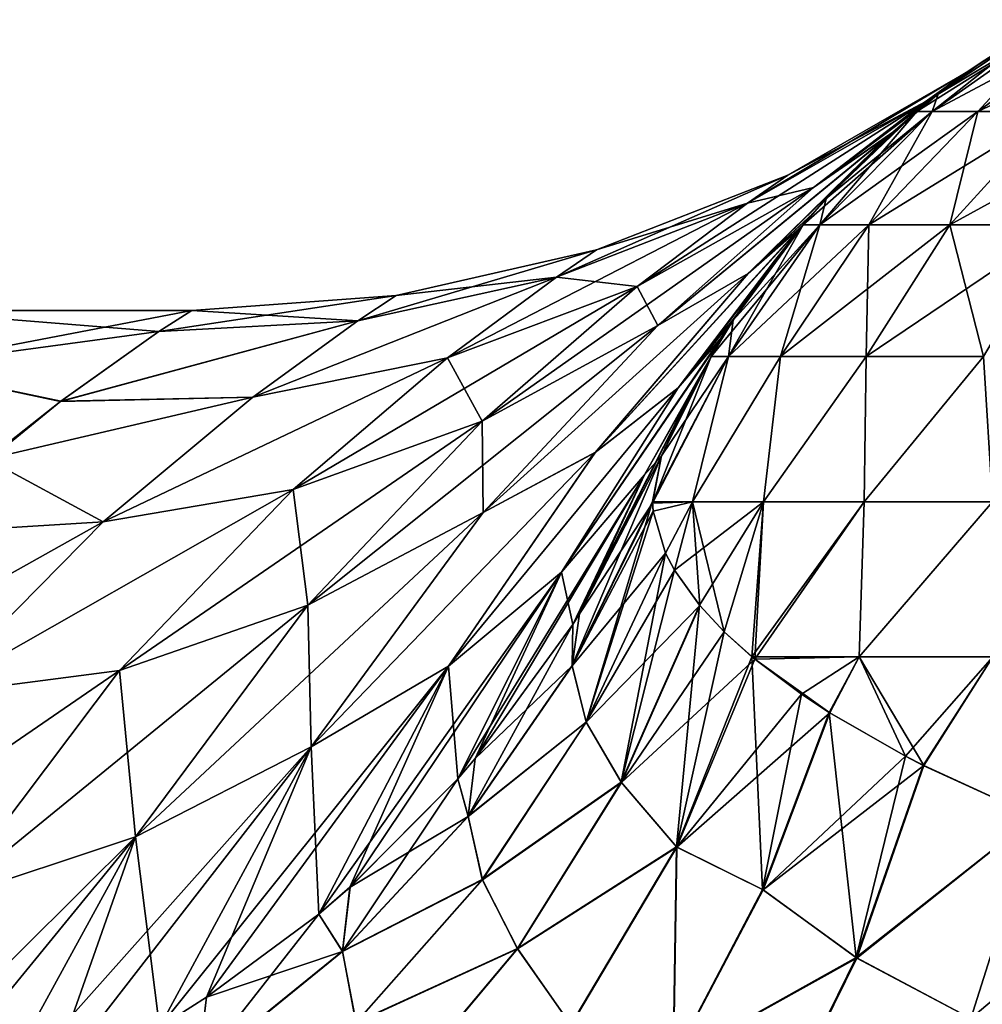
# Model space of a CAD drawing. Header units: metres. Extents: x -37.4 to 37.6, y -35 to 35.
# Tile 202 of 256: x -36.2 to -35.2, y 16.5 to 17.6. Entities that reach past the tile are written whole.
import ezdxf

# ---------------------------------------------------------------- set-up
doc = ezdxf.new("R2010")
doc.units = ezdxf.units.M
doc.layers.add('solid_506616_SW0001', color=7, linetype='CONTINUOUS')

msp = doc.modelspace()

# ---------------------------------------------------------------- linework, layer by layer
at = {"layer": 'solid_506616_SW0001'}
for points in [[(-35.108982, 17.616461, -142.763367), (-35.250538, 17.516493, -142.783722), (-35.267254, 17.516493, -142.550003)], [(-35.243828, 17.535526, -142.550003), (-35.108982, 17.616461, -142.763367), (-35.267254, 17.516493, -142.550003)], [(-35.063515, 17.616461, -142.972382), (-35.200729, 17.516493, -143.01268), (-35.250538, 17.516493, -142.783722)], [(-35.108982, 17.616461, -142.763367), (-35.063515, 17.616461, -142.972382), (-35.250538, 17.516493, -142.783722)], [(-35.250538, 17.516493, -129.816284), (-35.124245, 17.616461, -130.050003), (-35.243828, 17.535526, -130.050003)], [(-35.108982, 17.616461, -129.836639), (-35.124245, 17.616461, -130.050003), (-35.250538, 17.516493, -129.816284)], [(-35.108982, 17.616461, -129.836639), (-35.250538, 17.516493, -129.816284), (-35.200729, 17.516493, -129.587326)], [(-35.243828, 17.535526, -142.550003), (-35.124245, 17.616461, -142.550003), (-35.108982, 17.616461, -142.763367)], [(-35.124245, 17.616461, -130.050003), (-35.124245, 17.616461, -142.550003), (-35.243828, 17.535526, -142.550003)], [(-35.197372, 17.569994, -136.294601), (-35.124245, 17.616461, -130.050003), (-35.243828, 17.535526, -142.550003)], [(-35.209473, 17.561413, -135.392227), (-35.243828, 17.535526, -130.050003), (-35.124245, 17.616461, -130.050003)], [(-35.197372, 17.569994, -136.294601), (-35.209473, 17.561413, -135.392227), (-35.124245, 17.616461, -130.050003)], [(-34.988762, 17.616461, -143.172806), (-35.118847, 17.516493, -143.232224), (-35.200729, 17.516493, -143.01268)], [(-35.063515, 17.616461, -142.972382), (-34.988762, 17.616461, -143.172806), (-35.200729, 17.516493, -143.01268)], [(-35.063515, 17.616461, -129.627609), (-35.200729, 17.516493, -129.587326), (-35.118847, 17.516493, -129.367783)], [(-35.063515, 17.616461, -129.627609), (-35.108982, 17.616461, -129.836639), (-35.200729, 17.516493, -129.587326)], [(-35.258163, 17.527126, -135.241806), (-35.209473, 17.561413, -135.392227), (-35.197372, 17.569994, -136.294601)], [(-35.258163, 17.527126, -135.241806), (-35.197372, 17.569994, -136.294601), (-35.213486, 17.55892, -136.299988)], [(-35.209194, 17.561615, -137.197098), (-35.197372, 17.569994, -136.294601), (-35.243828, 17.535526, -142.550003)], [(-35.213486, 17.55892, -136.299988), (-35.197372, 17.569994, -136.294601), (-35.209194, 17.561615, -137.197098)], [(-35.213486, 17.55892, -136.299988), (-35.407227, 17.447527, -136.299988), (-35.451328, 17.416759, -135.263062)], [(-35.258163, 17.527126, -135.241806), (-35.213486, 17.55892, -136.299988), (-35.451328, 17.416759, -135.263062)], [(-35.213486, 17.55892, -136.299988), (-35.258167, 17.527126, -137.358185), (-35.407227, 17.447527, -136.299988)], [(-35.258167, 17.527126, -137.358185), (-35.209194, 17.561615, -137.197098), (-35.245403, 17.534283, -138.130142)], [(-35.213486, 17.55892, -136.299988), (-35.209194, 17.561615, -137.197098), (-35.258167, 17.527126, -137.358185)], [(-35.258163, 17.527126, -135.241806), (-35.245914, 17.533878, -134.459564), (-35.209473, 17.561413, -135.392227)], [(-35.209473, 17.561413, -135.392227), (-35.245914, 17.533878, -134.459564), (-35.243828, 17.535526, -130.050003)], [(-35.245403, 17.534283, -138.130142), (-35.209194, 17.561615, -137.197098), (-35.243828, 17.535526, -142.550003)], [(-35.379322, 17.434008, -134.206161), (-35.293228, 17.493956, -133.632187), (-35.245914, 17.533878, -134.459564)], [(-35.379322, 17.434008, -134.206161), (-35.245914, 17.533878, -134.459564), (-35.258163, 17.527126, -135.241806)], [(-35.379318, 17.434008, -138.393829), (-35.245403, 17.534283, -138.130142), (-35.293304, 17.493889, -138.969116)], [(-35.258167, 17.527126, -137.358185), (-35.245403, 17.534283, -138.130142), (-35.379318, 17.434008, -138.393829)], [(-35.293304, 17.493889, -138.969116), (-35.245403, 17.534283, -138.130142), (-35.267254, 17.516493, -142.550003)], [(-35.245914, 17.533878, -134.459564), (-35.293228, 17.493956, -133.632187), (-35.267254, 17.516493, -130.050003)], [(-35.245403, 17.534283, -138.130142), (-35.243828, 17.535526, -142.550003), (-35.267254, 17.516493, -142.550003)], [(-35.245914, 17.533878, -134.459564), (-35.267254, 17.516493, -130.050003), (-35.243828, 17.535526, -130.050003)], [(-35.250538, 17.516493, -129.816284), (-35.243828, 17.535526, -130.050003), (-35.267254, 17.516493, -130.050003)], [(-35.258163, 17.527126, -135.241806), (-35.451328, 17.416759, -135.263062), (-35.571274, 17.32629, -134.244843)], [(-35.379322, 17.434008, -134.206161), (-35.258163, 17.527126, -135.241806), (-35.571274, 17.32629, -134.244843)], [(-35.258167, 17.527126, -137.358185), (-35.451328, 17.416759, -137.336929), (-35.407227, 17.447527, -136.299988)], [(-35.258167, 17.527126, -137.358185), (-35.379318, 17.434008, -138.393829), (-35.451328, 17.416759, -137.336929)], [(-35.250538, 17.516493, -142.783722), (-35.372734, 17.393188, -142.801285), (-35.390709, 17.393188, -142.550003)], [(-35.365669, 17.421871, -142.550003), (-35.250538, 17.516493, -142.783722), (-35.390709, 17.393188, -142.550003)], [(-35.200729, 17.516493, -143.01268), (-35.319183, 17.393188, -143.047455), (-35.372734, 17.393188, -142.801285)], [(-35.250538, 17.516493, -142.783722), (-35.200729, 17.516493, -143.01268), (-35.372734, 17.393188, -142.801285)], [(-35.372734, 17.393188, -129.798706), (-35.267254, 17.516493, -130.050003), (-35.365669, 17.421871, -130.050003)], [(-35.250538, 17.516493, -129.816284), (-35.267254, 17.516493, -130.050003), (-35.372734, 17.393188, -129.798706)], [(-35.250538, 17.516493, -129.816284), (-35.372734, 17.393188, -129.798706), (-35.319183, 17.393188, -129.552536)], [(-35.365669, 17.421871, -142.550003), (-35.267254, 17.516493, -142.550003), (-35.250538, 17.516493, -142.783722)], [(-35.293304, 17.493889, -138.969116), (-35.267254, 17.516493, -142.550003), (-35.365669, 17.421871, -142.550003)], [(-35.341236, 17.447857, -132.924744), (-35.365669, 17.421871, -130.050003), (-35.267254, 17.516493, -130.050003)], [(-35.304958, 17.483252, -133.451691), (-35.341236, 17.447857, -132.924744), (-35.267254, 17.516493, -130.050003)], [(-35.118847, 17.516493, -143.232224), (-35.231144, 17.393188, -143.283508), (-35.319183, 17.393188, -143.047455)], [(-35.200729, 17.516493, -143.01268), (-35.118847, 17.516493, -143.232224), (-35.319183, 17.393188, -143.047455)], [(-35.200729, 17.516493, -129.587326), (-35.319183, 17.393188, -129.552536), (-35.231144, 17.393188, -129.316498)], [(-35.200729, 17.516493, -129.587326), (-35.250538, 17.516493, -129.816284), (-35.319183, 17.393188, -129.552536)], [(-35.293228, 17.493956, -133.632187), (-35.304958, 17.483252, -133.451691), (-35.267254, 17.516493, -130.050003)], [(-35.00655, 17.516493, -143.437866), (-35.110409, 17.393188, -143.504608), (-35.231144, 17.393188, -143.283508)], [(-35.118847, 17.516493, -143.232224), (-35.00655, 17.516493, -143.437866), (-35.231144, 17.393188, -143.283508)], [(-35.118847, 17.516493, -129.367783), (-35.231144, 17.393188, -129.316498), (-35.110409, 17.393188, -129.095383)], [(-35.118847, 17.516493, -129.367783), (-35.200729, 17.516493, -129.587326), (-35.231144, 17.393188, -129.316498)], [(-35.548779, 17.283991, -133.201691), (-35.293228, 17.493956, -133.632187), (-35.379322, 17.434008, -134.206161)], [(-35.450352, 17.340443, -132.756683), (-35.293228, 17.493956, -133.632187), (-35.548779, 17.283991, -133.201691)], [(-35.379318, 17.434008, -138.393829), (-35.293304, 17.493889, -138.969116), (-35.548775, 17.283993, -139.398315)], [(-35.450497, 17.34029, -139.84407), (-35.548775, 17.283993, -139.398315), (-35.293304, 17.493889, -138.969116)], [(-35.450497, 17.34029, -139.84407), (-35.293304, 17.493889, -138.969116), (-35.304291, 17.483871, -139.138351)], [(-35.450352, 17.340443, -132.756683), (-35.304958, 17.483252, -133.451691), (-35.293228, 17.493956, -133.632187)], [(-35.304291, 17.483871, -139.138351), (-35.293304, 17.493889, -138.969116), (-35.365669, 17.421871, -142.550003)], [(-35.450497, 17.34029, -139.84407), (-35.304291, 17.483871, -139.138351), (-35.340546, 17.448565, -139.665726)], [(-35.450352, 17.340443, -132.756683), (-35.341236, 17.447857, -132.924744), (-35.304958, 17.483252, -133.451691)], [(-35.340546, 17.448565, -139.665726), (-35.304291, 17.483871, -139.138351), (-35.365669, 17.421871, -142.550003)], [(-35.407227, 17.447527, -136.299988), (-35.615368, 17.366158, -136.299988), (-35.658848, 17.33643, -135.283722)], [(-35.451328, 17.416759, -135.263062), (-35.407227, 17.447527, -136.299988), (-35.658848, 17.33643, -135.283722)], [(-35.407227, 17.447527, -136.299988), (-35.451328, 17.416759, -137.336929), (-35.615368, 17.366158, -136.299988)], [(-35.450497, 17.34029, -139.84407), (-35.340546, 17.448565, -139.665726), (-35.380116, 17.405592, -140.209671)], [(-35.450352, 17.340443, -132.756683), (-35.380749, 17.404861, -132.381744), (-35.341236, 17.447857, -132.924744)], [(-35.341236, 17.447857, -132.924744), (-35.380749, 17.404861, -132.381744), (-35.365669, 17.421871, -130.050003)], [(-35.380116, 17.405592, -140.209671), (-35.340546, 17.448565, -139.665726), (-35.365669, 17.421871, -142.550003)], [(-35.379322, 17.434008, -134.206161), (-35.571274, 17.32629, -134.244843), (-35.739746, 17.179695, -133.252655)], [(-35.548779, 17.283991, -133.201691), (-35.379322, 17.434008, -134.206161), (-35.739746, 17.179695, -133.252655)], [(-35.379318, 17.434008, -138.393829), (-35.57127, 17.326292, -138.355148), (-35.451328, 17.416759, -137.336929)], [(-35.379318, 17.434008, -138.393829), (-35.548775, 17.283993, -139.398315), (-35.57127, 17.326292, -138.355148)], [(-35.451328, 17.416759, -135.263062), (-35.658848, 17.33643, -135.283722), (-35.777489, 17.248625, -134.282089)], [(-35.571274, 17.32629, -134.244843), (-35.451328, 17.416759, -135.263062), (-35.777489, 17.248625, -134.282089)], [(-35.451328, 17.416759, -137.336929), (-35.658848, 17.33643, -137.316254), (-35.615368, 17.366158, -136.299988)], [(-35.451328, 17.416759, -137.336929), (-35.57127, 17.326292, -138.355148), (-35.658848, 17.33643, -137.316254)], [(-35.380116, 17.405592, -140.209671), (-35.365669, 17.421871, -142.550003), (-35.390709, 17.393188, -142.550003)], [(-35.380749, 17.404861, -132.381744), (-35.390709, 17.393188, -130.050003), (-35.365669, 17.421871, -130.050003)], [(-35.372734, 17.393188, -129.798706), (-35.365669, 17.421871, -130.050003), (-35.390709, 17.393188, -130.050003)], [(-35.616589, 17.145941, -131.910965), (-35.392155, 17.39146, -132.22789), (-35.380749, 17.404861, -132.381744)], [(-35.616589, 17.145941, -131.910965), (-35.380749, 17.404861, -132.381744), (-35.450352, 17.340443, -132.756683)], [(-35.450497, 17.34029, -139.84407), (-35.380116, 17.405592, -140.209671), (-35.392147, 17.391474, -140.371887)], [(-35.380749, 17.404861, -132.381744), (-35.392155, 17.39146, -132.22789), (-35.390709, 17.393188, -130.050003)], [(-35.392147, 17.391474, -140.371887), (-35.380116, 17.405592, -140.209671), (-35.390709, 17.393188, -142.550003)], [(-35.450497, 17.34029, -139.84407), (-35.392147, 17.391474, -140.371887), (-35.616684, 17.145817, -140.689529)], [(-35.526592, 17.216011, -141.061905), (-35.616684, 17.145817, -140.689529), (-35.392147, 17.391474, -140.371887)], [(-35.526608, 17.215994, -131.53804), (-35.392155, 17.39146, -132.22789), (-35.616589, 17.145941, -131.910965)], [(-35.526608, 17.215994, -131.53804), (-35.422352, 17.353514, -131.822617), (-35.392155, 17.39146, -132.22789)], [(-35.526592, 17.216011, -141.061905), (-35.392147, 17.391474, -140.371887), (-35.421841, 17.354189, -140.770294)], [(-35.372734, 17.393188, -142.801285), (-35.471859, 17.250301, -142.815536), (-35.490852, 17.250301, -142.550003)], [(-35.466946, 17.289564, -142.550003), (-35.372734, 17.393188, -142.801285), (-35.490852, 17.250301, -142.550003)], [(-35.319183, 17.393188, -143.047455), (-35.415272, 17.250301, -143.075668), (-35.471859, 17.250301, -142.815536)], [(-35.372734, 17.393188, -142.801285), (-35.319183, 17.393188, -143.047455), (-35.471859, 17.250301, -142.815536)], [(-35.471859, 17.250301, -129.784454), (-35.390709, 17.393188, -130.050003), (-35.466946, 17.289564, -130.050003)], [(-35.372734, 17.393188, -129.798706), (-35.390709, 17.393188, -130.050003), (-35.471859, 17.250301, -129.784454)], [(-35.372734, 17.393188, -129.798706), (-35.471859, 17.250301, -129.784454), (-35.415272, 17.250301, -129.524323)], [(-35.466946, 17.289564, -142.550003), (-35.390709, 17.393188, -142.550003), (-35.372734, 17.393188, -142.801285)], [(-35.392147, 17.391474, -140.371887), (-35.390709, 17.393188, -142.550003), (-35.466946, 17.289564, -142.550003)], [(-35.464706, 17.293039, -131.247604), (-35.466946, 17.289564, -130.050003), (-35.390709, 17.393188, -130.050003)], [(-35.421841, 17.354189, -140.770294), (-35.392147, 17.391474, -140.371887), (-35.466946, 17.289564, -142.550003)], [(-35.422352, 17.353514, -131.822617), (-35.464706, 17.293039, -131.247604), (-35.390709, 17.393188, -130.050003)], [(-35.392155, 17.39146, -132.22789), (-35.422352, 17.353514, -131.822617), (-35.390709, 17.393188, -130.050003)], [(-35.231144, 17.393188, -143.283508), (-35.322239, 17.250301, -143.325104), (-35.415272, 17.250301, -143.075668)], [(-35.319183, 17.393188, -143.047455), (-35.231144, 17.393188, -143.283508), (-35.415272, 17.250301, -143.075668)], [(-35.319183, 17.393188, -129.552536), (-35.415272, 17.250301, -129.524323), (-35.322239, 17.250301, -129.274902)], [(-35.319183, 17.393188, -129.552536), (-35.372734, 17.393188, -129.798706), (-35.415272, 17.250301, -129.524323)], [(-35.110409, 17.393188, -143.504608), (-35.194653, 17.250301, -143.558762), (-35.322239, 17.250301, -143.325104)], [(-35.231144, 17.393188, -143.283508), (-35.110409, 17.393188, -143.504608), (-35.322239, 17.250301, -143.325104)], [(-35.231144, 17.393188, -129.316498), (-35.322239, 17.250301, -129.274902), (-35.194653, 17.250301, -129.041245)], [(-35.231144, 17.393188, -129.316498), (-35.319183, 17.393188, -129.552536), (-35.322239, 17.250301, -129.274902)], [(-35.110409, 17.393188, -129.095383), (-35.231144, 17.393188, -129.316498), (-35.194653, 17.250301, -129.041245)], [(-35.615368, 17.366158, -136.299988), (-35.83329, 17.316614, -136.300003), (-35.874878, 17.288767, -135.318161)], [(-35.658848, 17.33643, -135.283722), (-35.615368, 17.366158, -136.299988), (-35.874878, 17.288767, -135.318161)], [(-35.615368, 17.366158, -136.299988), (-35.658848, 17.33643, -137.316254), (-35.83329, 17.316614, -136.300003)], [(-35.526608, 17.215994, -131.53804), (-35.464706, 17.293039, -131.247604), (-35.422352, 17.353514, -131.822617)], [(-35.526592, 17.216011, -141.061905), (-35.421841, 17.354189, -140.770294), (-35.464355, 17.293581, -141.347229)], [(-35.464355, 17.293581, -141.347229), (-35.421841, 17.354189, -140.770294), (-35.466946, 17.289564, -142.550003)], [(-35.450352, 17.340443, -132.756683), (-35.548779, 17.283991, -133.201691), (-35.738503, 17.080572, -132.226624)], [(-35.616589, 17.145941, -131.910965), (-35.450352, 17.340443, -132.756683), (-35.738503, 17.080572, -132.226624)], [(-35.450497, 17.34029, -139.84407), (-35.738503, 17.080572, -140.373367), (-35.548775, 17.283993, -139.398315)], [(-35.450497, 17.34029, -139.84407), (-35.616684, 17.145817, -140.689529), (-35.738503, 17.080572, -140.373367)], [(-35.658848, 17.33643, -135.283722), (-35.874878, 17.288767, -135.318161), (-35.989052, 17.206074, -134.346268)], [(-35.777489, 17.248625, -134.282089), (-35.658848, 17.33643, -135.283722), (-35.989052, 17.206074, -134.346268)], [(-35.658848, 17.33643, -137.316254), (-35.989052, 17.206074, -138.253723), (-35.874882, 17.288767, -137.28183)], [(-35.658848, 17.33643, -137.316254), (-35.777489, 17.248627, -138.317902), (-35.989052, 17.206074, -138.253723)], [(-35.658848, 17.33643, -137.316254), (-35.874882, 17.288767, -137.28183), (-35.83329, 17.316614, -136.300003)], [(-35.57127, 17.326292, -138.355148), (-35.777489, 17.248627, -138.317902), (-35.658848, 17.33643, -137.316254)], [(-36.091011, 17.277239, -135.412857), (-35.874878, 17.288767, -135.318161), (-35.83329, 17.316614, -136.300003)], [(-36.055355, 17.299999, -136.300293), (-36.091011, 17.277239, -135.412857), (-35.83329, 17.316614, -136.300003)], [(-36.055355, 17.299999, -136.300293), (-35.83329, 17.316614, -136.300003), (-35.874882, 17.288767, -137.28183)], [(-35.571274, 17.32629, -134.244843), (-35.777489, 17.248625, -134.282089), (-35.944908, 17.1054, -133.300964)], [(-35.739746, 17.179695, -133.252655), (-35.571274, 17.32629, -134.244843), (-35.944908, 17.1054, -133.300964)], [(-35.57127, 17.326292, -138.355148), (-35.739742, 17.179697, -139.347336), (-35.777489, 17.248627, -138.317902)], [(-35.548775, 17.283993, -139.398315), (-35.739742, 17.179697, -139.347336), (-35.57127, 17.326292, -138.355148)], [(-36.375, 17.23901, -134.848618), (-36.091011, 17.277239, -135.412857), (-36.055355, 17.299999, -136.300293)], [(-36.375, 17.299999, -136.301453), (-36.055355, 17.299999, -136.300293), (-36.091053, 17.277208, -137.187714)], [(-36.375, 17.299999, -136.301453), (-36.375, 17.23901, -134.848618), (-36.055355, 17.299999, -136.300293)], [(-36.375, 17.238766, -137.754303), (-36.375, 17.299999, -136.301453), (-36.091053, 17.277208, -137.187714)], [(-36.091053, 17.277208, -137.187714), (-36.055355, 17.299999, -136.300293), (-35.874882, 17.288767, -137.28183)], [(-36.197826, 17.201366, -138.14473), (-35.874882, 17.288767, -137.28183), (-35.989052, 17.206074, -138.253723)], [(-36.197826, 17.201366, -138.14473), (-36.091053, 17.277208, -137.187714), (-35.874882, 17.288767, -137.28183)], [(-36.197765, 17.201412, -134.455719), (-35.989052, 17.206074, -134.346268), (-35.874878, 17.288767, -135.318161)], [(-36.091011, 17.277239, -135.412857), (-36.197765, 17.201412, -134.455719), (-35.874878, 17.288767, -135.318161)], [(-35.548779, 17.283991, -133.201691), (-35.739746, 17.179695, -133.252655), (-35.929142, 16.979727, -132.285217)], [(-35.738503, 17.080572, -132.226624), (-35.548779, 17.283991, -133.201691), (-35.929142, 16.979727, -132.285217)], [(-35.548775, 17.283993, -139.398315), (-35.738503, 17.080572, -140.373367), (-35.739742, 17.179697, -139.347336)], [(-35.6535, 17.015455, -130.865372), (-35.477192, 17.273232, -131.073853), (-35.464706, 17.293039, -131.247604)], [(-35.6535, 17.015455, -130.865372), (-35.464706, 17.293039, -131.247604), (-35.526608, 17.215994, -131.53804)], [(-35.526592, 17.216011, -141.061905), (-35.464355, 17.293581, -141.347229), (-35.477188, 17.273233, -141.525803)], [(-35.477188, 17.273233, -141.525803), (-35.466946, 17.289564, -142.550003), (-35.490852, 17.250301, -142.550003)], [(-35.477192, 17.273232, -131.073853), (-35.490852, 17.250301, -130.050003), (-35.466946, 17.289564, -130.050003)], [(-35.471859, 17.250301, -129.784454), (-35.466946, 17.289564, -130.050003), (-35.490852, 17.250301, -130.050003)], [(-35.464706, 17.293039, -131.247604), (-35.477192, 17.273232, -131.073853), (-35.466946, 17.289564, -130.050003)], [(-35.477188, 17.273233, -141.525803), (-35.464355, 17.293581, -141.347229), (-35.466946, 17.289564, -142.550003)], [(-36.375, 17.23901, -134.848618), (-36.197765, 17.201412, -134.455719), (-36.091011, 17.277239, -135.412857)], [(-36.375, 17.238766, -137.754303), (-36.091053, 17.277208, -137.187714), (-36.197826, 17.201366, -138.14473)], [(-35.563301, 17.12159, -130.596237), (-35.477192, 17.273232, -131.073853), (-35.6535, 17.015455, -130.865372)], [(-35.526592, 17.216011, -141.061905), (-35.477188, 17.273233, -141.525803), (-35.653496, 17.015467, -141.734589)], [(-35.563282, 17.121628, -142.003647), (-35.653496, 17.015467, -141.734589), (-35.477188, 17.273233, -141.525803)], [(-35.563301, 17.12159, -130.596237), (-35.506176, 17.22279, -130.656738), (-35.477192, 17.273232, -131.073853)], [(-35.563282, 17.121628, -142.003647), (-35.477188, 17.273233, -141.525803), (-35.506004, 17.22311, -141.94046)], [(-35.477192, 17.273232, -131.073853), (-35.506176, 17.22279, -130.656738), (-35.490852, 17.250301, -130.050003)], [(-35.506004, 17.22311, -141.94046), (-35.477188, 17.273233, -141.525803), (-35.490852, 17.250301, -142.550003)], [(-35.777489, 17.248627, -138.317902), (-36.151608, 17.070171, -139.211334), (-35.989052, 17.206074, -138.253723)], [(-35.777489, 17.248627, -138.317902), (-35.944908, 17.105402, -139.299026), (-36.151608, 17.070171, -139.211334)], [(-35.777489, 17.248625, -134.282089), (-35.989052, 17.206074, -134.346268), (-36.151608, 17.070169, -133.388672)], [(-35.944908, 17.1054, -133.300964), (-35.777489, 17.248625, -134.282089), (-36.151608, 17.070169, -133.388672)], [(-35.739742, 17.179697, -139.347336), (-35.944908, 17.105402, -139.299026), (-35.777489, 17.248627, -138.317902)], [(-35.471859, 17.250301, -142.815536), (-35.510944, 17.092184, -143.003189), (-35.55439, 17.092339, -142.748505)], [(-35.471859, 17.250301, -142.815536), (-35.55439, 17.092339, -142.748505), (-35.544846, 17.142277, -142.550003)], [(-35.554329, 17.090658, -129.845001), (-35.490852, 17.250301, -130.050003), (-35.544846, 17.142277, -130.050003)], [(-35.554329, 17.090658, -129.845001), (-35.471859, 17.250301, -129.784454), (-35.490852, 17.250301, -130.050003)], [(-35.554329, 17.090658, -129.845001), (-35.510944, 17.092184, -129.596802), (-35.471859, 17.250301, -129.784454)], [(-35.490852, 17.250301, -142.550003), (-35.471859, 17.250301, -142.815536), (-35.544846, 17.142277, -142.550003)], [(-35.506004, 17.22311, -141.94046), (-35.490852, 17.250301, -142.550003), (-35.544846, 17.142277, -142.550003)], [(-35.506176, 17.22279, -130.656738), (-35.544846, 17.142277, -130.050003), (-35.490852, 17.250301, -130.050003)], [(-35.415272, 17.250301, -143.075668), (-35.433846, 17.092184, -143.250183), (-35.510944, 17.092184, -143.003189)], [(-35.471859, 17.250301, -142.815536), (-35.415272, 17.250301, -143.075668), (-35.510944, 17.092184, -143.003189)], [(-35.510944, 17.092184, -129.596802), (-35.415272, 17.250301, -129.524323), (-35.471859, 17.250301, -129.784454)], [(-35.510944, 17.092184, -129.596802), (-35.433846, 17.092184, -129.349823), (-35.415272, 17.250301, -129.524323)], [(-35.322239, 17.250301, -143.325104), (-35.324558, 17.092184, -143.484711), (-35.433846, 17.092184, -143.250183)], [(-35.415272, 17.250301, -143.075668), (-35.322239, 17.250301, -143.325104), (-35.433846, 17.092184, -143.250183)], [(-35.433846, 17.092184, -129.349823), (-35.322239, 17.250301, -129.274902), (-35.415272, 17.250301, -129.524323)], [(-35.433846, 17.092184, -129.349823), (-35.324558, 17.092184, -129.115295), (-35.322239, 17.250301, -129.274902)], [(-35.194653, 17.250301, -143.558762), (-35.185024, 17.092184, -143.702606), (-35.324558, 17.092184, -143.484711)], [(-35.322239, 17.250301, -143.325104), (-35.194653, 17.250301, -143.558762), (-35.324558, 17.092184, -143.484711)], [(-35.324558, 17.092184, -129.115295), (-35.194653, 17.250301, -129.041245), (-35.322239, 17.250301, -129.274902)], [(-35.324558, 17.092184, -129.115295), (-35.185024, 17.092184, -128.8974), (-35.194653, 17.250301, -129.041245)], [(-36.375, 17.23901, -134.848618), (-36.375, 17.056469, -133.407455), (-36.197765, 17.201412, -134.455719)], [(-36.375, 17.238766, -137.754303), (-36.197826, 17.201366, -138.14473), (-36.277603, 17.138525, -138.658173)], [(-35.641003, 16.958612, -130.129196), (-35.506176, 17.22279, -130.656738), (-35.563301, 17.12159, -130.596237)], [(-35.633732, 16.970303, -130.123978), (-35.506176, 17.22279, -130.656738), (-35.641003, 16.958612, -130.129196)], [(-35.633732, 16.970303, -130.123978), (-35.544846, 17.142277, -130.050003), (-35.506176, 17.22279, -130.656738)], [(-35.563282, 17.121628, -142.003647), (-35.506004, 17.22311, -141.94046), (-35.544846, 17.142277, -142.550003)], [(-35.526592, 17.216011, -141.061905), (-35.776333, 16.913271, -141.513824), (-35.616684, 17.145817, -140.689529)], [(-35.526592, 17.216011, -141.061905), (-35.653496, 17.015467, -141.734589), (-35.776333, 16.913271, -141.513824)], [(-35.526608, 17.215994, -131.53804), (-35.616589, 17.145941, -131.910965), (-35.776291, 16.913343, -131.086411)], [(-35.6535, 17.015455, -130.865372), (-35.526608, 17.215994, -131.53804), (-35.776291, 16.913343, -131.086411)], [(-36.197765, 17.201412, -134.455719), (-36.375, 17.056469, -133.407455), (-36.277565, 17.138559, -133.942078)], [(-36.277603, 17.138525, -138.658173), (-35.989052, 17.206074, -138.253723), (-36.151608, 17.070171, -139.211334)], [(-36.277603, 17.138525, -138.658173), (-36.197826, 17.201366, -138.14473), (-35.989052, 17.206074, -138.253723)], [(-36.277565, 17.138559, -133.942078), (-36.151608, 17.070169, -133.388672), (-35.989052, 17.206074, -134.346268)], [(-36.197765, 17.201412, -134.455719), (-36.277565, 17.138559, -133.942078), (-35.989052, 17.206074, -134.346268)], [(-35.739746, 17.179695, -133.252655), (-35.944908, 17.1054, -133.300964), (-36.133949, 16.908716, -132.339584)], [(-35.929142, 16.979727, -132.285217), (-35.739746, 17.179695, -133.252655), (-36.133949, 16.908716, -132.339584)], [(-35.739742, 17.179697, -139.347336), (-35.929142, 16.979727, -140.314789), (-35.944908, 17.105402, -139.299026)], [(-35.738503, 17.080572, -140.373367), (-35.929142, 16.979727, -140.314789), (-35.739742, 17.179697, -139.347336)], [(-35.616589, 17.145941, -131.910965), (-35.738503, 17.080572, -132.226624), (-35.925533, 16.825771, -131.27713)], [(-35.776291, 16.913343, -131.086411), (-35.616589, 17.145941, -131.910965), (-35.925533, 16.825771, -131.27713)], [(-35.616684, 17.145817, -140.689529), (-35.925533, 16.825771, -141.322876), (-35.738503, 17.080572, -140.373367)], [(-35.616684, 17.145817, -140.689529), (-35.776333, 16.913271, -141.513824), (-35.925533, 16.825771, -141.322876)], [(-36.277565, 17.138559, -133.942078), (-36.375, 17.056469, -133.407455), (-36.151608, 17.070169, -133.388672)], [(-36.375, 17.056469, -139.192551), (-36.277603, 17.138525, -138.658173), (-36.151608, 17.070171, -139.211334)], [(-35.641804, 16.913969, -142.684891), (-35.544846, 17.142277, -142.550003), (-35.55439, 17.092339, -142.748505)], [(-35.641804, 16.913969, -142.684891), (-35.633747, 16.97031, -142.476013), (-35.544846, 17.142277, -142.550003)], [(-35.633747, 16.97031, -142.476013), (-35.563282, 17.121628, -142.003647), (-35.544846, 17.142277, -142.550003)], [(-35.633732, 16.970303, -130.123978), (-35.554329, 17.090658, -129.845001), (-35.544846, 17.142277, -130.050003)], [(-35.563301, 17.12159, -130.596237), (-35.6535, 17.015455, -130.865372), (-35.766239, 16.790751, -130.207199)], [(-35.747276, 16.812849, -130.196548), (-35.563301, 17.12159, -130.596237), (-35.766239, 16.790751, -130.207199)], [(-35.747276, 16.812849, -130.196548), (-35.641003, 16.958612, -130.129196), (-35.563301, 17.12159, -130.596237)], [(-35.563282, 17.121628, -142.003647), (-35.641018, 16.958622, -142.47081), (-35.653496, 17.015467, -141.734589)], [(-35.633747, 16.97031, -142.476013), (-35.641018, 16.958622, -142.47081), (-35.563282, 17.121628, -142.003647)], [(-35.944908, 17.105402, -139.299026), (-36.336937, 16.882164, -140.15477), (-36.151608, 17.070171, -139.211334)], [(-35.944908, 17.105402, -139.299026), (-36.133949, 16.908718, -140.260406), (-36.336937, 16.882164, -140.15477)], [(-35.944908, 17.1054, -133.300964), (-36.151608, 17.070169, -133.388672), (-36.336937, 16.882162, -132.445221)], [(-36.133949, 16.908716, -132.339584), (-35.944908, 17.1054, -133.300964), (-36.336937, 16.882162, -132.445221)], [(-35.929142, 16.979727, -140.314789), (-36.133949, 16.908718, -140.260406), (-35.944908, 17.105402, -139.299026)], [(-35.626598, 16.8526, -142.891525), (-35.641804, 16.913969, -142.684891), (-35.55439, 17.092339, -142.748505)], [(-35.626598, 16.8526, -142.891525), (-35.55439, 17.092339, -142.748505), (-35.553608, 17.08185, -142.788788)], [(-35.553608, 17.08185, -142.788788), (-35.55439, 17.092339, -142.748505), (-35.510944, 17.092184, -143.003189)], [(-35.553608, 17.081848, -129.811203), (-35.510944, 17.092184, -129.596802), (-35.554329, 17.090658, -129.845001)], [(-35.540363, 17.036381, -142.95694), (-35.553608, 17.08185, -142.788788), (-35.510944, 17.092184, -143.003189)], [(-35.553608, 17.081848, -129.811203), (-35.540234, 17.036098, -129.642044), (-35.510944, 17.092184, -129.596802)], [(-35.530598, 17.017641, -143.023392), (-35.540363, 17.036381, -142.95694), (-35.510944, 17.092184, -143.003189)], [(-35.540234, 17.036098, -129.642044), (-35.530598, 17.017639, -129.576599), (-35.510944, 17.092184, -129.596802)], [(-35.530598, 17.017641, -143.023392), (-35.510944, 17.092184, -143.003189), (-35.433846, 17.092184, -143.250183)], [(-35.503262, 16.979521, -143.155029), (-35.530598, 17.017641, -143.023392), (-35.433846, 17.092184, -143.250183)], [(-35.530598, 17.017639, -129.576599), (-35.503017, 16.979231, -129.443985), (-35.510944, 17.092184, -129.596802)], [(-35.476555, 16.950804, -129.349518), (-35.433846, 17.092184, -129.349823), (-35.510944, 17.092184, -129.596802)], [(-35.503017, 16.979231, -129.443985), (-35.476555, 16.950804, -129.349518), (-35.510944, 17.092184, -129.596802)], [(-35.503262, 16.979521, -143.155029), (-35.433846, 17.092184, -143.250183), (-35.476559, 16.950804, -143.250473)], [(-35.433846, 17.092184, -143.250183), (-35.446423, 16.923557, -143.338638), (-35.476559, 16.950804, -143.250473)], [(-35.476555, 16.950804, -129.349518), (-35.443302, 16.920969, -129.253067), (-35.433846, 17.092184, -129.349823)], [(-35.324558, 17.092184, -143.484711), (-35.329758, 16.923649, -143.566498), (-35.446423, 16.923557, -143.338638)], [(-35.433846, 17.092184, -143.250183), (-35.324558, 17.092184, -143.484711), (-35.446423, 16.923557, -143.338638)], [(-35.443302, 16.920969, -129.253067), (-35.324558, 17.092184, -129.115295), (-35.433846, 17.092184, -129.349823)], [(-35.443302, 16.920969, -129.253067), (-35.329754, 16.923649, -129.033493), (-35.324558, 17.092184, -129.115295)], [(-35.185024, 17.092184, -143.702606), (-35.184658, 16.923649, -143.777573), (-35.329758, 16.923649, -143.566498)], [(-35.324558, 17.092184, -143.484711), (-35.185024, 17.092184, -143.702606), (-35.329758, 16.923649, -143.566498)], [(-35.329754, 16.923649, -129.033493), (-35.185024, 17.092184, -128.8974), (-35.324558, 17.092184, -129.115295)], [(-35.329754, 16.923649, -129.033493), (-35.184654, 16.923649, -128.822418), (-35.185024, 17.092184, -128.8974)], [(-35.738503, 17.080572, -132.226624), (-35.929142, 16.979727, -132.285217), (-36.116512, 16.727854, -131.339447)], [(-35.925533, 16.825771, -131.27713), (-35.738503, 17.080572, -132.226624), (-36.116512, 16.727854, -131.339447)], [(-35.738503, 17.080572, -140.373367), (-35.925533, 16.825771, -141.322876), (-35.929142, 16.979727, -140.314789)], [(-35.641792, 16.913666, -129.914063), (-35.553608, 17.081848, -129.811203), (-35.554329, 17.090658, -129.845001)], [(-35.641792, 16.913666, -129.914063), (-35.554329, 17.090658, -129.845001), (-35.633732, 16.970303, -130.123978)], [(-35.641792, 16.913666, -129.914063), (-35.540234, 17.036098, -129.642044), (-35.553608, 17.081848, -129.811203)], [(-35.626598, 16.8526, -142.891525), (-35.553608, 17.08185, -142.788788), (-35.540363, 17.036381, -142.95694)], [(-36.432533, 16.913149, -132.649338), (-36.336937, 16.882162, -132.445221), (-36.151608, 17.070169, -133.388672)], [(-36.375, 17.056469, -133.407455), (-36.432533, 16.913149, -132.649338), (-36.151608, 17.070169, -133.388672)], [(-36.375, 17.056469, -139.192551), (-36.151608, 17.070171, -139.211334), (-36.336937, 16.882164, -140.15477)], [(-35.641792, 16.913666, -129.914063), (-35.626461, 16.852276, -129.707443), (-35.540234, 17.036098, -129.642044)], [(-35.588371, 16.78718, -143.092468), (-35.626598, 16.8526, -142.891525), (-35.540363, 17.036381, -142.95694)], [(-35.626461, 16.852276, -129.707443), (-35.530598, 17.017639, -129.576599), (-35.540234, 17.036098, -129.642044)], [(-35.588371, 16.78718, -143.092468), (-35.540363, 17.036381, -142.95694), (-35.530598, 17.017641, -143.023392)], [(-35.626461, 16.852276, -129.707443), (-35.503017, 16.979231, -129.443985), (-35.530598, 17.017639, -129.576599)], [(-35.588371, 16.78718, -143.092468), (-35.530598, 17.017641, -143.023392), (-35.503262, 16.979521, -143.155029)], [(-35.6535, 17.015455, -130.865372), (-35.776291, 16.913343, -131.086411), (-35.917191, 16.643753, -130.281708)], [(-35.883297, 16.672916, -130.266327), (-35.6535, 17.015455, -130.865372), (-35.917191, 16.643753, -130.281708)], [(-35.883297, 16.672916, -130.266327), (-35.766239, 16.790751, -130.207199), (-35.6535, 17.015455, -130.865372)], [(-35.653496, 17.015467, -141.734589), (-35.766251, 16.79076, -142.392807), (-35.776333, 16.913271, -141.513824)], [(-35.747292, 16.812859, -142.403442), (-35.766251, 16.79076, -142.392807), (-35.653496, 17.015467, -141.734589)], [(-35.641018, 16.958622, -142.47081), (-35.747292, 16.812859, -142.403442), (-35.653496, 17.015467, -141.734589)], [(-35.929142, 16.979727, -132.285217), (-36.133949, 16.908716, -132.339584), (-36.32169, 16.659447, -131.395737)], [(-36.116512, 16.727854, -131.339447), (-35.929142, 16.979727, -132.285217), (-36.32169, 16.659447, -131.395737)], [(-35.929142, 16.979727, -140.314789), (-36.116512, 16.727856, -141.260544), (-36.133949, 16.908718, -140.260406)], [(-35.925533, 16.825771, -141.322876), (-36.116512, 16.727856, -141.260544), (-35.929142, 16.979727, -140.314789)], [(-35.626461, 16.852276, -129.707443), (-35.58812, 16.786848, -129.506531), (-35.503017, 16.979231, -129.443985)], [(-35.528538, 16.716824, -143.285202), (-35.588371, 16.78718, -143.092468), (-35.503262, 16.979521, -143.155029)], [(-35.58812, 16.786848, -129.506531), (-35.476555, 16.950804, -129.349518), (-35.503017, 16.979231, -129.443985)], [(-35.528538, 16.716824, -143.285202), (-35.503262, 16.979521, -143.155029), (-35.476559, 16.950804, -143.250473)], [(-35.641804, 16.913969, -142.684891), (-35.641018, 16.958622, -142.47081), (-35.633747, 16.97031, -142.476013)], [(-35.641792, 16.913666, -129.914063), (-35.633732, 16.970303, -130.123978), (-35.641003, 16.958612, -130.129196)], [(-35.754894, 16.75032, -142.619995), (-35.747292, 16.812859, -142.403442), (-35.641018, 16.958622, -142.47081)], [(-35.641804, 16.913969, -142.684891), (-35.754894, 16.75032, -142.619995), (-35.641018, 16.958622, -142.47081)], [(-35.641792, 16.913666, -129.914063), (-35.641003, 16.958612, -130.129196), (-35.747276, 16.812849, -130.196548)], [(-35.58812, 16.786848, -129.506531), (-35.443302, 16.920969, -129.253067), (-35.476555, 16.950804, -129.349518)], [(-35.528538, 16.716824, -143.285202), (-35.476559, 16.950804, -143.250473), (-35.446423, 16.923557, -143.338638)], [(-35.58812, 16.786848, -129.506531), (-35.528179, 16.716465, -129.313858), (-35.443302, 16.920969, -129.253067)], [(-35.434792, 16.670395, -143.474533), (-35.528538, 16.716824, -143.285202), (-35.446423, 16.923557, -143.338638)], [(-35.528179, 16.716465, -129.313858), (-35.392433, 16.882807, -129.133041), (-35.443302, 16.920969, -129.253067)], [(-35.392437, 16.882807, -143.466965), (-35.446423, 16.923557, -143.338638), (-35.329758, 16.923649, -143.566498)], [(-35.434792, 16.670395, -143.474533), (-35.446423, 16.923557, -143.338638), (-35.392437, 16.882807, -143.466965)], [(-35.361832, 16.862551, -129.071213), (-35.329754, 16.923649, -129.033493), (-35.443302, 16.920969, -129.253067)], [(-35.392433, 16.882807, -129.133041), (-35.361832, 16.862551, -129.071213), (-35.443302, 16.920969, -129.253067)], [(-35.362293, 16.862843, -143.527908), (-35.392437, 16.882807, -143.466965), (-35.329758, 16.923649, -143.566498)], [(-35.279427, 16.815319, -143.669968), (-35.362293, 16.862843, -143.527908), (-35.329758, 16.923649, -143.566498)], [(-35.361832, 16.862551, -129.071213), (-35.279427, 16.815317, -128.930023), (-35.329754, 16.923649, -129.033493)], [(-35.279427, 16.815319, -143.669968), (-35.329758, 16.923649, -143.566498), (-35.184658, 16.923649, -143.777573)], [(-35.259644, 16.805185, -128.900284), (-35.184654, 16.923649, -128.822418), (-35.329754, 16.923649, -129.033493)], [(-35.279427, 16.815317, -128.930023), (-35.259644, 16.805185, -128.900284), (-35.329754, 16.923649, -129.033493)], [(-35.260204, 16.805468, -143.698898), (-35.279427, 16.815319, -143.669968), (-35.184658, 16.923649, -143.777573)], [(-35.260204, 16.805468, -143.698898), (-35.184658, 16.923649, -143.777573), (-35.139061, 16.75, -143.856766)], [(-35.259644, 16.805185, -128.900284), (-35.139061, 16.75, -128.74324), (-35.184654, 16.923649, -128.822418)], [(-35.776291, 16.913343, -131.086411), (-35.925533, 16.825771, -131.27713), (-36.090504, 16.520885, -130.351059)], [(-36.039196, 16.553177, -130.33197), (-35.776291, 16.913343, -131.086411), (-36.090504, 16.520885, -130.351059)], [(-36.039196, 16.553177, -130.33197), (-35.917191, 16.643753, -130.281708), (-35.776291, 16.913343, -131.086411)], [(-35.776333, 16.913271, -141.513824), (-35.917198, 16.643761, -142.318298), (-35.925533, 16.825771, -141.322876)], [(-35.883305, 16.672926, -142.333679), (-35.917198, 16.643761, -142.318298), (-35.776333, 16.913271, -141.513824)], [(-35.766251, 16.79076, -142.392807), (-35.883305, 16.672926, -142.333679), (-35.776333, 16.913271, -141.513824)], [(-35.626598, 16.8526, -142.891525), (-35.754894, 16.75032, -142.619995), (-35.641804, 16.913969, -142.684891)], [(-35.641792, 16.913666, -129.914063), (-35.747276, 16.812849, -130.196548), (-35.754887, 16.749977, -129.978928)], [(-35.641792, 16.913666, -129.914063), (-35.754887, 16.749977, -129.978928), (-35.626461, 16.852276, -129.707443)], [(-36.133949, 16.908718, -140.260406), (-36.521912, 16.642094, -141.086868), (-36.336937, 16.882164, -140.15477)], [(-36.133949, 16.908718, -140.260406), (-36.32169, 16.659447, -141.204254), (-36.521912, 16.642094, -141.086868)], [(-36.133949, 16.908716, -132.339584), (-36.336937, 16.882162, -132.445221), (-36.521912, 16.642096, -131.513138)], [(-36.32169, 16.659447, -131.395737), (-36.133949, 16.908716, -132.339584), (-36.521912, 16.642096, -131.513138)], [(-36.116512, 16.727856, -141.260544), (-36.32169, 16.659447, -141.204254), (-36.133949, 16.908718, -140.260406)], [(-35.528179, 16.716465, -129.313858), (-35.361832, 16.862551, -129.071213), (-35.392433, 16.882807, -129.133041)], [(-35.434792, 16.670395, -143.474533), (-35.392437, 16.882807, -143.466965), (-35.362293, 16.862843, -143.527908)], [(-35.528179, 16.716465, -129.313858), (-35.434334, 16.670034, -129.124573), (-35.361832, 16.862551, -129.071213)], [(-35.333084, 16.596321, -143.645432), (-35.434792, 16.670395, -143.474533), (-35.362293, 16.862843, -143.527908)], [(-35.434334, 16.670034, -129.124573), (-35.279427, 16.815317, -128.930023), (-35.361832, 16.862551, -129.071213)], [(-35.333084, 16.596321, -143.645432), (-35.362293, 16.862843, -143.527908), (-35.279427, 16.815319, -143.669968)], [(-35.626598, 16.8526, -142.891525), (-35.739498, 16.681213, -142.833527), (-35.754894, 16.75032, -142.619995)], [(-35.754887, 16.749977, -129.978928), (-35.739365, 16.680843, -129.765411), (-35.626461, 16.852276, -129.707443)], [(-35.588371, 16.78718, -143.092468), (-35.739498, 16.681213, -142.833527), (-35.626598, 16.8526, -142.891525)], [(-35.626461, 16.852276, -129.707443), (-35.739365, 16.680843, -129.765411), (-35.58812, 16.786848, -129.506531)], [(-35.925533, 16.825771, -131.27713), (-36.116512, 16.727854, -131.339447), (-36.282333, 16.424873, -130.413742)], [(-36.211994, 16.455915, -130.392227), (-35.925533, 16.825771, -131.27713), (-36.282333, 16.424873, -130.413742)], [(-36.211994, 16.455915, -130.392227), (-36.090504, 16.520885, -130.351059), (-35.925533, 16.825771, -131.27713)], [(-35.925533, 16.825771, -141.322876), (-36.090508, 16.520891, -142.248932), (-36.116512, 16.727856, -141.260544)], [(-36.0392, 16.553185, -142.268036), (-36.090508, 16.520891, -142.248932), (-35.925533, 16.825771, -141.322876)], [(-35.917198, 16.643761, -142.318298), (-36.0392, 16.553185, -142.268036), (-35.925533, 16.825771, -141.322876)], [(-35.754894, 16.75032, -142.619995), (-35.766251, 16.79076, -142.392807), (-35.747292, 16.812859, -142.403442)], [(-35.754887, 16.749977, -129.978928), (-35.747276, 16.812849, -130.196548), (-35.766239, 16.790751, -130.207199)], [(-35.434334, 16.670034, -129.124573), (-35.259644, 16.805185, -128.900284), (-35.279427, 16.815317, -128.930023)], [(-35.333084, 16.596321, -143.645432), (-35.279427, 16.815319, -143.669968), (-35.260204, 16.805468, -143.698898)], [(-35.434334, 16.670034, -129.124573), (-35.332523, 16.595945, -128.953751), (-35.259644, 16.805185, -128.900284)], [(-35.333084, 16.596321, -143.645432), (-35.260204, 16.805468, -143.698898), (-35.139061, 16.75, -143.856766)], [(-35.332523, 16.595945, -128.953751), (-35.139061, 16.75, -128.74324), (-35.259644, 16.805185, -128.900284)], [(-35.891361, 16.603256, -142.560608), (-35.883305, 16.672926, -142.333679), (-35.766251, 16.79076, -142.392807)], [(-35.754894, 16.75032, -142.619995), (-35.891361, 16.603256, -142.560608), (-35.766251, 16.79076, -142.392807)], [(-35.754887, 16.749977, -129.978928), (-35.766239, 16.790751, -130.207199), (-35.883297, 16.672916, -130.266327)], [(-35.588371, 16.78718, -143.092468), (-35.701382, 16.606352, -143.040848), (-35.739498, 16.681213, -142.833527)], [(-35.739365, 16.680843, -129.765411), (-35.70113, 16.60597, -129.558136), (-35.58812, 16.786848, -129.506531)], [(-35.528538, 16.716824, -143.285202), (-35.701382, 16.606352, -143.040848), (-35.588371, 16.78718, -143.092468)], [(-35.58812, 16.786848, -129.506531), (-35.70113, 16.60597, -129.558136), (-35.528179, 16.716465, -129.313858)], [(-35.754887, 16.749977, -129.978928), (-35.883297, 16.672916, -130.266327), (-35.891369, 16.602867, -130.038284)], [(-35.754887, 16.749977, -129.978928), (-35.891369, 16.602867, -130.038284), (-35.739365, 16.680843, -129.765411)], [(-35.739498, 16.681213, -142.833527), (-35.891361, 16.603256, -142.560608), (-35.754894, 16.75032, -142.619995)], [(-35.333084, 16.596321, -143.645432), (-35.139061, 16.75, -143.856766), (-35.208561, 16.530199, -143.804718)], [(-35.332523, 16.595945, -128.953751), (-35.208549, 16.530203, -128.795288), (-35.139061, 16.75, -128.74324)], [(-35.208561, 16.530199, -143.804718), (-35.139061, 16.75, -143.856766), (-35.050987, 16.663349, -143.952347)], [(-35.083492, 16.407261, -128.652084), (-35.139061, 16.75, -128.74324), (-35.208549, 16.530203, -128.795288)], [(-36.116512, 16.727854, -131.339447), (-36.32169, 16.659447, -131.395737), (-36.488411, 16.357851, -130.468353)], [(-36.398396, 16.38299, -130.445953), (-36.116512, 16.727854, -131.339447), (-36.488411, 16.357851, -130.468353)], [(-36.398396, 16.38299, -130.445953), (-36.282333, 16.424873, -130.413742), (-36.116512, 16.727854, -131.339447)], [(-36.116512, 16.727856, -141.260544), (-36.282333, 16.424875, -142.186249), (-36.32169, 16.659447, -141.204254)], [(-36.211994, 16.455919, -142.207779), (-36.282333, 16.424875, -142.186249), (-36.116512, 16.727856, -141.260544)], [(-36.090508, 16.520891, -142.248932), (-36.211994, 16.455919, -142.207779), (-36.116512, 16.727856, -141.260544)], [(-35.528538, 16.716824, -143.285202), (-35.643196, 16.523186, -143.239609), (-35.701382, 16.606352, -143.040848)], [(-35.70113, 16.60597, -129.558136), (-35.642845, 16.522758, -129.359421), (-35.528179, 16.716465, -129.313858)], [(-35.531975, 16.485222, -143.436798), (-35.643196, 16.523186, -143.239609), (-35.528538, 16.716824, -143.285202)], [(-35.528179, 16.716465, -129.313858), (-35.642845, 16.522758, -129.359421), (-35.531525, 16.484785, -129.162292)], [(-35.434792, 16.670395, -143.474533), (-35.531975, 16.485222, -143.436798), (-35.528538, 16.716824, -143.285202)], [(-35.528179, 16.716465, -129.313858), (-35.531525, 16.484785, -129.162292), (-35.434334, 16.670034, -129.124573)], [(-35.891369, 16.602867, -130.038284), (-35.876671, 16.525274, -129.814835), (-35.739365, 16.680843, -129.765411)], [(-35.739498, 16.681213, -142.833527), (-35.876797, 16.52569, -142.784042), (-35.891361, 16.603256, -142.560608)], [(-35.701382, 16.606352, -143.040848), (-35.876797, 16.52569, -142.784042), (-35.739498, 16.681213, -142.833527)], [(-35.739365, 16.680843, -129.765411), (-35.876671, 16.525274, -129.814835), (-35.70113, 16.60597, -129.558136)], [(-35.891361, 16.603256, -142.560608), (-35.917198, 16.643761, -142.318298), (-35.883305, 16.672926, -142.333679)], [(-35.891369, 16.602867, -130.038284), (-35.883297, 16.672916, -130.266327), (-35.917191, 16.643753, -130.281708)], [(-35.333084, 16.596321, -143.645432), (-35.531975, 16.485222, -143.436798), (-35.434792, 16.670395, -143.474533)], [(-35.434334, 16.670034, -129.124573), (-35.531525, 16.484785, -129.162292), (-35.332523, 16.595945, -128.953751)], [(-35.208561, 16.530199, -143.804718), (-35.050987, 16.663349, -143.952347), (-35.0835, 16.407255, -143.947922)], [(-36.048557, 16.475636, -142.507843), (-36.0392, 16.553185, -142.268036), (-35.917198, 16.643761, -142.318298)], [(-35.891361, 16.603256, -142.560608), (-36.048557, 16.475636, -142.507843), (-35.917198, 16.643761, -142.318298)], [(-35.891369, 16.602867, -130.038284), (-35.917191, 16.643753, -130.281708), (-36.039196, 16.553177, -130.33197)], [(-35.891369, 16.602867, -130.038284), (-36.039196, 16.553177, -130.33197), (-36.048584, 16.475201, -130.090973)], [(-35.891369, 16.602867, -130.038284), (-36.048584, 16.475201, -130.090973), (-35.876671, 16.525274, -129.814835)], [(-35.876797, 16.52569, -142.784042), (-36.048557, 16.475636, -142.507843), (-35.891361, 16.603256, -142.560608)], [(-35.701382, 16.606352, -143.040848), (-35.839882, 16.440872, -143.001236), (-35.876797, 16.52569, -142.784042)], [(-35.876671, 16.525274, -129.814835), (-35.839634, 16.440439, -129.597687), (-35.70113, 16.60597, -129.558136)], [(-35.643196, 16.523186, -143.239609), (-35.839882, 16.440872, -143.001236), (-35.701382, 16.606352, -143.040848)], [(-35.70113, 16.60597, -129.558136), (-35.839634, 16.440439, -129.597687), (-35.642845, 16.522758, -129.359421)], [(-35.333084, 16.596321, -143.645432), (-35.432499, 16.394045, -143.613052), (-35.531975, 16.485222, -143.436798)], [(-35.531525, 16.484785, -129.162292), (-35.43195, 16.393576, -128.986099), (-35.332523, 16.595945, -128.953751)], [(-35.333084, 16.596321, -143.645432), (-35.208561, 16.530199, -143.804718), (-35.432499, 16.394045, -143.613052)], [(-35.332523, 16.595945, -128.953751), (-35.43195, 16.393576, -128.986099), (-35.208549, 16.530203, -128.795288)], [(-36.048557, 16.475636, -142.507843), (-36.090508, 16.520891, -142.248932), (-36.0392, 16.553185, -142.268036)], [(-36.048584, 16.475201, -130.090973), (-36.039196, 16.553177, -130.33197), (-36.090504, 16.520885, -130.351059)]]:
    msp.add_3dface(points, dxfattribs=at)

doc.saveas('drawing.dxf')
